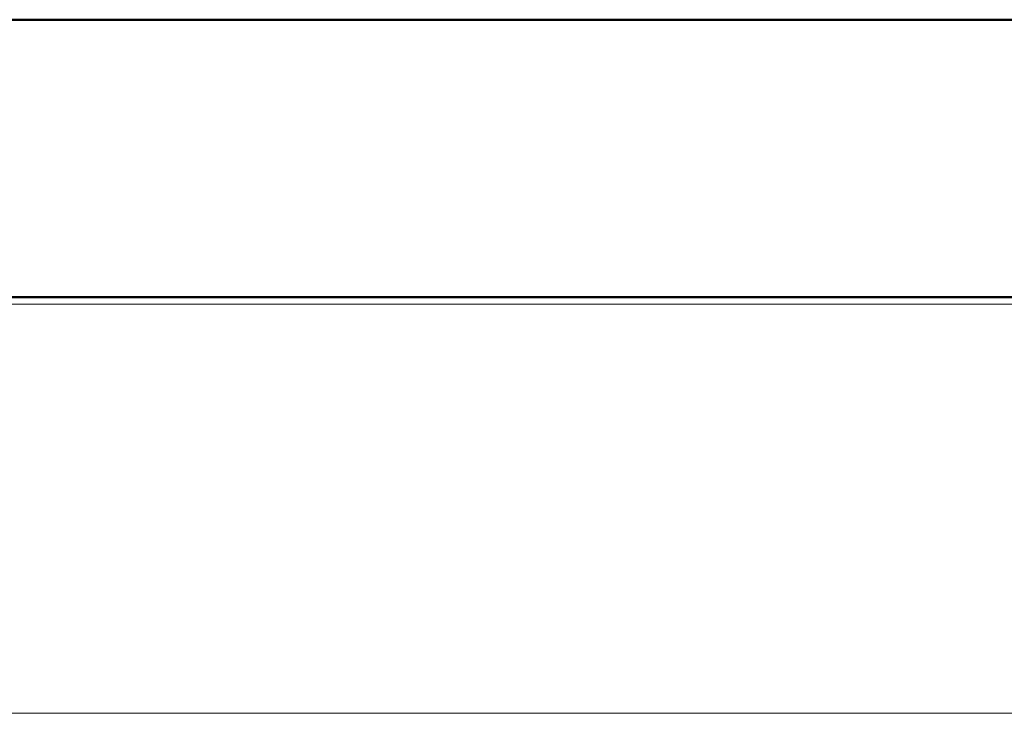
# Model space of a CAD drawing. Header units: millimetres. Extents: x 24644 to 52152, y 2709 to 38988.
# Tile 26 of 93: x 29753 to 31173, y 37988 to 38988. Entities that reach past the tile are written whole.
import ezdxf

# ---------------------------------------------------------------- set-up
doc = ezdxf.new("R2010")
doc.units = ezdxf.units.MM
for name, color, linetype, lineweight in [('A-WALL-____-MCUT', 113, 'Continuous', 50), ('A-WALL-____-OTLN', 113, 'Continuous', 20), ('I-FURN-____-MCUT', 30, 'Continuous', 9), ('I-FURN-____-OTLN', 30, 'Continuous', 20), ('L-SITE-____-MCUT', 91, 'Continuous', 50), ('L-SITE-____-OTLN', 91, 'Continuous', 20)]:
    doc.layers.add(name, color=color, linetype=linetype, lineweight=lineweight)

# ---------------------------------------------------------------- blocks, each defined once
blk = doc.blocks.new('Family - Site-608699-В_Этаж 01_Вентиляция')
at = {"layer": 'L-SITE-____-MCUT', "color": 253}
blk.add_line((27023.2, 38987.6), (40703.2, 38987.6), dxfattribs=at)
blk = doc.blocks.new('Прямая форма - V line-608880-В_Этаж 01_Вентиляция')
at = {"layer": 'A-WALL-____-MCUT', "color": 253}
for p, q in [((6840, 400), (0, 400)), ((0, 0), (6840, 0))]:
    blk.add_line(p, q, dxfattribs=at)
blk = doc.blocks.new('Прямая форма - SW - 003-608881-В_Этаж 01_Вентиляция')
blk.add_blockref('Прямая форма - V line-608880-В_Этаж 01_Вентиляция', (0, 0))
blk = doc.blocks.new('Прямая форма - V line-609752-В_Этаж 01_Вентиляция')
at = {"layer": 'I-FURN-____-MCUT', "color": 53}
for p, q in [((4140, 0), (0, 0)), ((10, -10), (4140, -10))]:
    blk.add_line(p, q, dxfattribs=at)
at = {"layer": 'I-FURN-____-OTLN', "color": 9}
blk.add_line((2000, -600), (4140, -600), dxfattribs=at)
blk = doc.blocks.new('Прямая форма - FU - 052-609753-В_Этаж 01_Вентиляция')
blk.add_blockref('Прямая форма - V line-609752-В_Этаж 01_Вентиляция', (0, 0))
blk = doc.blocks.new('V line_ifc_RVT-1-В_Этаж 01_Вентиляция')
at = {"layer": 'A-WALL-____-OTLN', "color": 9, "lineweight": 20}
blk.add_blockref('Прямая форма - SW - 003-608881-В_Этаж 01_Вентиляция', (27023.2, 38587.6), dxfattribs=at)
at = {"layer": 'I-FURN-____-OTLN', "color": 9, "lineweight": 20}
blk.add_blockref('Прямая форма - FU - 052-609753-В_Этаж 01_Вентиляция', (27423.2, 38587.6), dxfattribs=at)
at = {"layer": 'L-SITE-____-OTLN', "color": 9, "lineweight": 20}
blk.add_blockref('Family - Site-608699-В_Этаж 01_Вентиляция', (0, 0), dxfattribs=at)

msp = doc.modelspace()

# ---------------------------------------------------------------- block references
at = {"lineweight": 9}
msp.add_blockref('V line_ifc_RVT-1-В_Этаж 01_Вентиляция', (0, 0), dxfattribs=at)

doc.saveas('drawing.dxf')
